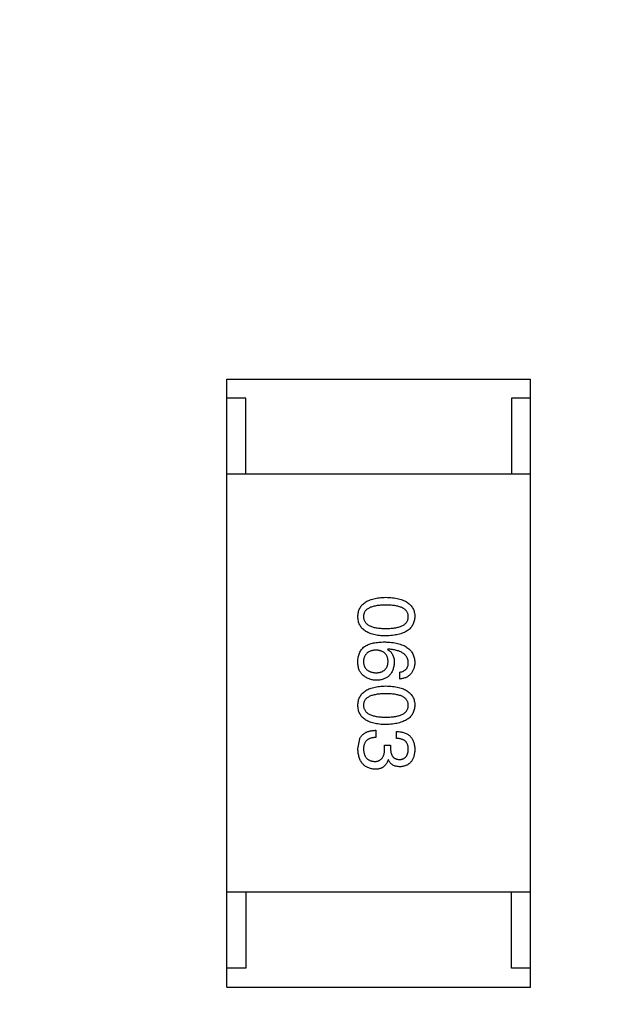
# Model space of a CAD drawing. Header units: inches. Extents: x -39 to 106, y -45 to 75.
# Tile 54 of 222: x 9.53 to 11.1, y -29.38 to -26.79. Entities that reach past the tile are written whole.
import ezdxf

# ---------------------------------------------------------------- set-up
doc = ezdxf.new("R2010")
doc.units = ezdxf.units.IN
doc.header["$LTSCALE"] = 1.21
doc.header["$MEASUREMENT"] = 0
doc.header["$PDMODE"] = 3
doc.header["$PDSIZE"] = 0.3125
doc.layers.get('0').update_dxf_attribs({"linetype": 'CONTINUOUS'})
doc.layers.get('Defpoints').update_dxf_attribs({"linetype": 'CONTINUOUS'})
doc.layers.add('DIM', color=3, linetype='CONTINUOUS')
doc.styles.get("Standard").update_dxf_attribs({"font": 'txt', "width": 0.8})
doc.dimstyles.get("Standard").update_dxf_attribs({"dimtxt": 0.15625, "dimasz": 0.1875, "dimexe": 0.125, "dimexo": 0.0625, "dimgap": 0.09, "dimtad": 0, "dimtih": 1, "dimtoh": 1, "dimzin": 4, "dimdsep": 46, "dimtxsty": 'STANDARD', "dimblk": '_FILLED', "dimblk1": '_FILLED', "dimblk2": '_FILLED', "dimcen": 0.09, "dimazin": 1, "dimtp": 0.01, "dimtm": 0.01, "dimtfac": 1, "dimtofl": 0, "dimtmove": 0, "dimatfit": 3, "dimldrblk": '_FILLED', "dimfxl": 1, "dimtolj": 1, "dimtzin": 4, "dimarcsym": 0})

# ---------------------------------------------------------------- blocks, each defined once
blk = doc.blocks.new('_FILLED')
at = {"color": 0, "linetype": 'ByBlock'}
blk.add_solid([(0, 0), (-1, 0.1667), (-1, -0.1667)], dxfattribs=at)
blk = doc.blocks.new('*D6')
at = {"layer": 'Defpoints', "color": 0}
for p in [(-13.1719, -23.0315), (49.8281, -23.0315), (49.8281, -38.8367)]:
    blk.add_point(p, dxfattribs=at)
at = {"layer": 'DIM', "color": 0, "lineweight": -2}
for p, q in [((-13.1719, -23.094), (-13.1719, -38.9617)), ((49.8281, -23.094), (49.8281, -38.9617)), ((-11.1719, -38.8367), (15.3048, -38.8367)), ((47.8281, -38.8367), (21.3515, -38.8367))]:
    blk.add_line(p, q, dxfattribs=at)
at = {"layer": 'DIM', "color": 0, "lineweight": -2, "xscale": 2, "yscale": 2, "zscale": 2, "rotation": 180}
blk.add_blockref('_FILLED', (-13.1719, -38.8367), dxfattribs=at)
at = {"layer": 'DIM', "color": 0, "lineweight": -2, "xscale": 2, "yscale": 2, "zscale": 2}
blk.add_blockref('_FILLED', (49.8281, -38.8367), dxfattribs=at)
at = {"layer": 'DIM', "color": 0, "insert": (18.3281, -38.8367), "char_height": 2, "attachment_point": 5}
blk.add_mtext('\\A1;63.00', dxfattribs=at)
blk = doc.blocks.new('*D8')
at = {"layer": 'Defpoints', "color": 0}
for p in [(-16.6812, -27.5315), (53.3282, -27.5316), (53.3282, -43.367)]:
    blk.add_point(p, dxfattribs=at)
at = {"layer": 'DIM', "color": 0, "lineweight": -2}
for p, q in [((-16.6812, -27.594), (-16.6812, -43.492)), ((53.3282, -27.5941), (53.3282, -43.492)), ((-14.6812, -43.367), (15.4335, -43.367)), ((51.3282, -43.367), (21.2135, -43.367))]:
    blk.add_line(p, q, dxfattribs=at)
at = {"layer": 'DIM', "color": 0, "lineweight": -2, "xscale": 2, "yscale": 2, "zscale": 2, "rotation": 180}
blk.add_blockref('_FILLED', (-16.6812, -43.367), dxfattribs=at)
at = {"layer": 'DIM', "color": 0, "lineweight": -2, "xscale": 2, "yscale": 2, "zscale": 2}
blk.add_blockref('_FILLED', (53.3282, -43.367), dxfattribs=at)
at = {"layer": 'DIM', "color": 0, "insert": (18.3235, -43.367), "char_height": 2, "attachment_point": 5}
blk.add_mtext('\\A1;70.00', dxfattribs=at)

msp = doc.modelspace()

# ---------------------------------------------------------------- linework, layer by layer
at = {"color": 7, "linetype": 'Continuous'}
for p, q in [((10.0783, -27.7317), (10.8783, -27.7317)), ((10.0783, -29.3317), (10.0783, -27.7317)), ((10.8783, -29.3317), (10.8783, -27.7317)), ((10.1283, -27.7817), (10.0783, -27.7817)), ((10.1283, -27.9817), (10.1283, -27.7817)), ((10.8783, -27.7817), (10.8283, -27.7817)), ((10.8283, -27.7817), (10.8283, -27.9817)), ((10.8783, -27.9817), (10.0783, -27.9817)), ((10.5021, -28.4422), (10.5013, -28.443)), ((10.5341, -28.5209), (10.5341, -28.5028)), ((10.471, -28.6557), (10.471, -28.6745)), ((10.5251, -28.677), (10.5251, -28.6589)), ((10.4235, -28.7048), (10.4284, -28.6778)), ((10.4939, -28.695), (10.5095, -28.695)), ((10.4939, -28.704), (10.4939, -28.695)), ((10.5095, -28.695), (10.5095, -28.7048)), ((10.5038, -28.7335), (10.503, -28.7335)), ((10.8783, -29.0817), (10.0783, -29.0817)), ((10.1283, -29.0817), (10.1283, -29.2817)), ((10.8283, -29.2817), (10.8283, -29.0817)), ((10.1283, -29.2817), (10.0783, -29.2817)), ((10.8783, -29.2817), (10.8283, -29.2817)), ((10.0783, -29.3317), (10.8783, -29.3317))]:
    msp.add_line(p, q, dxfattribs=at)
for points, knots in [([(10.4235, -28.3568), (10.4235, -28.3548), (10.4237, -28.3509), (10.4247, -28.3453), (10.4262, -28.34), (10.4283, -28.3351), (10.4309, -28.3306), (10.4341, -28.3264), (10.4379, -28.3227), (10.4423, -28.3193), (10.4472, -28.3163), (10.4527, -28.3137), (10.4588, -28.3115), (10.4654, -28.3096), (10.4725, -28.3081), (10.4803, -28.307), (10.4886, -28.3062), (10.4943, -28.306), (10.4972, -28.3059)], [0, 0, 0, 0, 0.059135, 0.115606, 0.169241, 0.221578, 0.273261, 0.324749, 0.377329, 0.431642, 0.488541, 0.548597, 0.612232, 0.680174, 0.752504, 0.829777, 0.912307, 1, 1, 1, 1]), ([(10.4972, -28.3059), (10.5003, -28.306), (10.5062, -28.3062), (10.5147, -28.307), (10.5227, -28.3081), (10.5301, -28.3096), (10.537, -28.3115), (10.5432, -28.3137), (10.5489, -28.3163), (10.554, -28.3193), (10.5585, -28.3227), (10.5624, -28.3264), (10.5657, -28.3306), (10.5685, -28.3351), (10.5706, -28.34), (10.5722, -28.3452), (10.5732, -28.3509), (10.5734, -28.3548), (10.5735, -28.3568)], [0, 0, 0, 0, 0.088823, 0.172287, 0.250296, 0.323438, 0.392244, 0.456221, 0.516635, 0.573871, 0.628, 0.680335, 0.731489, 0.782557, 0.834044, 0.886738, 0.942089, 1, 1, 1, 1]), ([(10.4972, -28.3264), (10.4948, -28.3264), (10.4902, -28.3265), (10.4835, -28.3269), (10.4773, -28.3274), (10.4715, -28.3282), (10.4662, -28.3293), (10.4614, -28.3306), (10.457, -28.3321), (10.453, -28.3339), (10.4495, -28.3359), (10.4465, -28.3382), (10.4439, -28.3407), (10.4419, -28.3434), (10.4402, -28.3464), (10.439, -28.3497), (10.4384, -28.3531), (10.4383, -28.3555), (10.4382, -28.3568)], [0, 0, 0, 0, 0.096457, 0.187288, 0.27178, 0.350132, 0.423455, 0.491343, 0.554037, 0.612253, 0.666313, 0.717038, 0.764921, 0.811214, 0.856775, 0.902988, 0.950234, 1, 1, 1, 1]), ([(10.5562, -28.3568), (10.5562, -28.3555), (10.5561, -28.3531), (10.5554, -28.3496), (10.5543, -28.3464), (10.5526, -28.3434), (10.5505, -28.3407), (10.548, -28.3382), (10.5449, -28.3359), (10.5414, -28.3339), (10.5375, -28.3321), (10.5331, -28.3306), (10.5282, -28.3293), (10.5229, -28.3282), (10.5172, -28.3274), (10.5109, -28.3269), (10.5042, -28.3265), (10.4996, -28.3264), (10.4972, -28.3264)], [0, 0, 0, 0, 0.049764, 0.097007, 0.143217, 0.188577, 0.235116, 0.282997, 0.333719, 0.387776, 0.445989, 0.508679, 0.576563, 0.649481, 0.728235, 0.812722, 0.903548, 1, 1, 1, 1]), ([(10.4972, -28.4076), (10.4943, -28.4075), (10.4886, -28.4073), (10.4803, -28.4065), (10.4725, -28.4054), (10.4654, -28.4039), (10.4588, -28.402), (10.4527, -28.3998), (10.4472, -28.3972), (10.4423, -28.3942), (10.4379, -28.3908), (10.4341, -28.3871), (10.4309, -28.3829), (10.4283, -28.3784), (10.4262, -28.3735), (10.4247, -28.3683), (10.4237, -28.3626), (10.4235, -28.3587), (10.4235, -28.3568)], [0, 0, 0, 0, 0.08769, 0.170218, 0.24749, 0.319818, 0.387758, 0.451391, 0.511445, 0.568185, 0.622681, 0.67526, 0.726746, 0.778428, 0.830764, 0.884397, 0.940866, 1, 1, 1, 1]), ([(10.4382, -28.3568), (10.4383, -28.358), (10.4384, -28.3605), (10.4392, -28.364), (10.4405, -28.3674), (10.4422, -28.3704), (10.4443, -28.3733), (10.4469, -28.3758), (10.4499, -28.3781), (10.4534, -28.3802), (10.4574, -28.3821), (10.4617, -28.3836), (10.4666, -28.385), (10.4718, -28.386), (10.4776, -28.3869), (10.4837, -28.3875), (10.4903, -28.3878), (10.4949, -28.3879), (10.4972, -28.3879)], [0, 0, 0, 0, 0.050879, 0.099377, 0.146973, 0.193618, 0.240619, 0.289461, 0.34047, 0.395283, 0.453059, 0.515633, 0.582666, 0.655287, 0.732971, 0.815933, 0.905166, 1, 1, 1, 1]), ([(10.4972, -28.3879), (10.4996, -28.3879), (10.5042, -28.3878), (10.5109, -28.3875), (10.5172, -28.3869), (10.5229, -28.386), (10.5282, -28.3849), (10.5331, -28.3836), (10.5375, -28.382), (10.5414, -28.3802), (10.5449, -28.3781), (10.548, -28.3758), (10.5505, -28.3732), (10.5526, -28.3704), (10.5543, -28.3674), (10.5554, -28.364), (10.5561, -28.3605), (10.5562, -28.358), (10.5562, -28.3568)], [0, 0, 0, 0, 0.095719, 0.185854, 0.269738, 0.347952, 0.420315, 0.487894, 0.550245, 0.608186, 0.662454, 0.713283, 0.761375, 0.808209, 0.854301, 0.901312, 0.949396, 1, 1, 1, 1]), ([(10.5735, -28.3568), (10.5733, -28.3587), (10.5731, -28.3625), (10.572, -28.3681), (10.5704, -28.3733), (10.5682, -28.3781), (10.5654, -28.3826), (10.562, -28.3867), (10.5581, -28.3904), (10.5536, -28.3938), (10.5485, -28.3968), (10.5428, -28.3994), (10.5366, -28.4017), (10.5298, -28.4036), (10.5225, -28.4051), (10.5146, -28.4063), (10.5061, -28.4072), (10.5002, -28.4074), (10.4972, -28.4076)], [0, 0, 0, 0, 0.057415, 0.112361, 0.16496, 0.216437, 0.267441, 0.318839, 0.371478, 0.426325, 0.483626, 0.544235, 0.608673, 0.677374, 0.750405, 0.828394, 0.911525, 1, 1, 1, 1]), ([(10.4235, -28.4725), (10.4236, -28.4704), (10.4238, -28.4664), (10.4249, -28.4606), (10.4265, -28.4552), (10.4287, -28.4501), (10.4314, -28.4455), (10.4348, -28.4412), (10.4386, -28.4373), (10.4416, -28.4351), (10.4431, -28.434)], [0, 0, 0, 0, 0.137449, 0.267856, 0.393219, 0.514735, 0.63397, 0.753734, 0.874967, 1, 1, 1, 1]), ([(10.4431, -28.434), (10.4447, -28.4331), (10.4479, -28.4314), (10.4531, -28.4292), (10.4588, -28.4274), (10.465, -28.4259), (10.4716, -28.4247), (10.4786, -28.4239), (10.4861, -28.4234), (10.4913, -28.4233), (10.4939, -28.4233)], [0, 0, 0, 0, 0.101889, 0.209155, 0.322694, 0.442863, 0.569758, 0.70479, 0.848502, 1, 1, 1, 1]), ([(10.4939, -28.4233), (10.4971, -28.4234), (10.5032, -28.4236), (10.5121, -28.4245), (10.5203, -28.4256), (10.528, -28.4272), (10.5351, -28.4292), (10.5416, -28.4316), (10.5475, -28.4343), (10.5527, -28.4376), (10.5575, -28.4411), (10.5616, -28.4451), (10.5651, -28.4495), (10.568, -28.4543), (10.5703, -28.4596), (10.572, -28.4652), (10.5731, -28.4712), (10.5733, -28.4753), (10.5735, -28.4774)], [0, 0, 0, 0, 0.087517, 0.169686, 0.246944, 0.319347, 0.387088, 0.450961, 0.511075, 0.567974, 0.622351, 0.675039, 0.726853, 0.778688, 0.83093, 0.884738, 0.941043, 1, 1, 1, 1]), ([(10.471, -28.4446), (10.4697, -28.4447), (10.4672, -28.4449), (10.4635, -28.4454), (10.4602, -28.4462), (10.457, -28.4471), (10.4541, -28.4483), (10.4514, -28.4498), (10.449, -28.4513), (10.4468, -28.4532), (10.4448, -28.4552), (10.4432, -28.4576), (10.4417, -28.46), (10.4405, -28.4628), (10.4395, -28.4657), (10.4389, -28.4689), (10.4384, -28.4723), (10.4383, -28.4746), (10.4382, -28.4758)], [0, 0, 0, 0, 0.076467, 0.148148, 0.216496, 0.280559, 0.342274, 0.401168, 0.458322, 0.514073, 0.569257, 0.62465, 0.68124, 0.739113, 0.799947, 0.862804, 0.929597, 1, 1, 1, 1]), ([(10.503, -28.475), (10.5029, -28.4738), (10.5028, -28.4715), (10.5023, -28.4683), (10.5017, -28.4652), (10.5007, -28.4623), (10.4996, -28.4597), (10.4981, -28.4573), (10.4965, -28.455), (10.4946, -28.453), (10.4925, -28.4512), (10.4901, -28.4496), (10.4875, -28.4482), (10.4847, -28.4471), (10.4816, -28.4462), (10.4783, -28.4454), (10.4747, -28.4449), (10.4723, -28.4447), (10.471, -28.4446)], [0, 0, 0, 0, 0.070453, 0.136523, 0.199866, 0.260392, 0.318446, 0.374657, 0.430182, 0.485556, 0.541071, 0.598396, 0.657208, 0.718642, 0.783247, 0.851631, 0.923928, 1, 1, 1, 1]), ([(10.5013, -28.443), (10.5028, -28.4439), (10.5056, -28.4456), (10.5093, -28.4487), (10.5124, -28.4524), (10.515, -28.4565), (10.5169, -28.4611), (10.5184, -28.4661), (10.5192, -28.4716), (10.5193, -28.4754), (10.5194, -28.4774)], [0, 0, 0, 0, 0.122276, 0.239997, 0.35611, 0.473903, 0.59404, 0.720428, 0.855383, 1, 1, 1, 1]), ([(10.5562, -28.4774), (10.5561, -28.4761), (10.556, -28.4736), (10.5551, -28.4699), (10.5539, -28.4664), (10.5523, -28.4632), (10.5503, -28.4602), (10.5479, -28.4574), (10.5451, -28.4549), (10.5419, -28.4525), (10.5383, -28.4504), (10.5343, -28.4486), (10.5299, -28.4469), (10.5251, -28.4455), (10.5199, -28.4444), (10.5143, -28.4434), (10.5084, -28.4426), (10.5043, -28.4423), (10.5021, -28.4422)], [0, 0, 0, 0, 0.054741, 0.107075, 0.158339, 0.208382, 0.258772, 0.310045, 0.362765, 0.417822, 0.475982, 0.537466, 0.602901, 0.673037, 0.747247, 0.826291, 0.910782, 1, 1, 1, 1]), ([(10.4358, -28.5094), (10.4347, -28.5085), (10.4326, -28.5066), (10.43, -28.5031), (10.4278, -28.4992), (10.426, -28.4948), (10.4247, -28.4899), (10.4238, -28.4845), (10.4234, -28.4787), (10.4234, -28.4746), (10.4235, -28.4725)], [0, 0, 0, 0, 0.105033, 0.21147, 0.321511, 0.438526, 0.563605, 0.698055, 0.843218, 1, 1, 1, 1]), ([(10.4382, -28.4758), (10.4383, -28.4769), (10.4385, -28.479), (10.439, -28.4821), (10.4398, -28.485), (10.4409, -28.4877), (10.4421, -28.4902), (10.4436, -28.4925), (10.4454, -28.4946), (10.4474, -28.4965), (10.4496, -28.4983), (10.4521, -28.4997), (10.4548, -28.5011), (10.4578, -28.5021), (10.4609, -28.503), (10.4644, -28.5037), (10.468, -28.5042), (10.4705, -28.5044), (10.4718, -28.5045)], [0, 0, 0, 0, 0.066682, 0.130303, 0.190802, 0.248749, 0.30534, 0.361219, 0.415721, 0.471765, 0.528279, 0.586428, 0.64659, 0.710143, 0.776461, 0.846692, 0.921137, 1, 1, 1, 1]), ([(10.4718, -28.5045), (10.473, -28.5044), (10.4754, -28.5042), (10.4789, -28.5037), (10.4821, -28.503), (10.4851, -28.5021), (10.4879, -28.5009), (10.4904, -28.4996), (10.4927, -28.4981), (10.4948, -28.4963), (10.4966, -28.4944), (10.4983, -28.4922), (10.4996, -28.4898), (10.5008, -28.4872), (10.5017, -28.4845), (10.5023, -28.4815), (10.5028, -28.4783), (10.5029, -28.4761), (10.503, -28.475)], [0, 0, 0, 0, 0.076288, 0.14871, 0.216387, 0.281386, 0.342528, 0.402111, 0.4591, 0.514852, 0.569974, 0.625644, 0.682226, 0.740156, 0.800362, 0.863471, 0.930116, 1, 1, 1, 1]), ([(10.5194, -28.4774), (10.5192, -28.4792), (10.5189, -28.4828), (10.518, -28.4879), (10.5168, -28.4928), (10.5153, -28.4972), (10.5135, -28.5013), (10.5114, -28.5051), (10.5089, -28.5086), (10.5061, -28.5117), (10.503, -28.5145), (10.4996, -28.5169), (10.4959, -28.519), (10.4918, -28.5207), (10.4875, -28.5221), (10.4828, -28.5231), (10.4778, -28.5239), (10.4744, -28.5241), (10.4726, -28.5241)], [0, 0, 0, 0, 0.074228, 0.144548, 0.211288, 0.274576, 0.335162, 0.393915, 0.450599, 0.506657, 0.562409, 0.618617, 0.676096, 0.735061, 0.79654, 0.860906, 0.928473, 1, 1, 1, 1]), ([(10.5341, -28.5028), (10.5359, -28.5024), (10.5392, -28.5017), (10.5437, -28.4999), (10.5476, -28.4975), (10.5508, -28.4946), (10.5533, -28.491), (10.555, -28.487), (10.5561, -28.4824), (10.5562, -28.4791), (10.5562, -28.4774)], [0, 0, 0, 0, 0.1439, 0.274233, 0.394478, 0.509388, 0.621911, 0.738504, 0.863414, 1, 1, 1, 1]), ([(10.5735, -28.4774), (10.5733, -28.479), (10.5731, -28.4821), (10.5724, -28.4866), (10.5714, -28.4909), (10.5702, -28.4949), (10.5686, -28.4986), (10.5668, -28.502), (10.5648, -28.5051), (10.5625, -28.508), (10.5598, -28.5106), (10.557, -28.5129), (10.5538, -28.5149), (10.5504, -28.5167), (10.5467, -28.5182), (10.5427, -28.5193), (10.5385, -28.5203), (10.5356, -28.5207), (10.5341, -28.5209)], [0, 0, 0, 0, 0.073784, 0.144317, 0.211047, 0.274818, 0.336501, 0.395724, 0.453465, 0.510016, 0.566585, 0.622844, 0.680328, 0.739335, 0.800408, 0.863904, 0.93053, 1, 1, 1, 1]), ([(10.4726, -28.5241), (10.4709, -28.5241), (10.4674, -28.524), (10.4623, -28.5233), (10.4575, -28.5222), (10.4527, -28.5206), (10.4482, -28.5184), (10.4438, -28.5159), (10.4396, -28.5129), (10.4371, -28.5106), (10.4358, -28.5094)], [0, 0, 0, 0, 0.12904, 0.253809, 0.377066, 0.499122, 0.621469, 0.744665, 0.870607, 1, 1, 1, 1]), ([(10.4235, -28.5899), (10.4235, -28.5879), (10.4237, -28.584), (10.4247, -28.5784), (10.4262, -28.5732), (10.4283, -28.5683), (10.4309, -28.5637), (10.4341, -28.5596), (10.4379, -28.5558), (10.4423, -28.5525), (10.4472, -28.5495), (10.4527, -28.5469), (10.4588, -28.5446), (10.4654, -28.5428), (10.4725, -28.5412), (10.4803, -28.5402), (10.4886, -28.5394), (10.4943, -28.5392), (10.4972, -28.5391)], [0, 0, 0, 0, 0.059135, 0.115606, 0.169241, 0.221578, 0.273261, 0.324749, 0.377329, 0.431642, 0.488541, 0.548597, 0.612232, 0.680174, 0.752504, 0.829777, 0.912307, 1, 1, 1, 1]), ([(10.4972, -28.5391), (10.5003, -28.5392), (10.5062, -28.5394), (10.5147, -28.5402), (10.5227, -28.5412), (10.5301, -28.5428), (10.537, -28.5446), (10.5432, -28.5469), (10.5489, -28.5495), (10.554, -28.5525), (10.5585, -28.5558), (10.5624, -28.5596), (10.5657, -28.5637), (10.5685, -28.5682), (10.5706, -28.5732), (10.5722, -28.5784), (10.5732, -28.584), (10.5734, -28.5879), (10.5735, -28.5899)], [0, 0, 0, 0, 0.088823, 0.172287, 0.250296, 0.323438, 0.392244, 0.456221, 0.516635, 0.573871, 0.628, 0.680335, 0.731489, 0.782557, 0.834044, 0.886738, 0.942089, 1, 1, 1, 1]), ([(10.4972, -28.5596), (10.4948, -28.5596), (10.4902, -28.5596), (10.4835, -28.56), (10.4773, -28.5606), (10.4715, -28.5614), (10.4662, -28.5625), (10.4614, -28.5637), (10.457, -28.5653), (10.453, -28.5671), (10.4495, -28.5691), (10.4465, -28.5713), (10.4439, -28.5738), (10.4419, -28.5766), (10.4402, -28.5796), (10.439, -28.5828), (10.4384, -28.5863), (10.4383, -28.5887), (10.4382, -28.5899)], [0, 0, 0, 0, 0.096457, 0.187288, 0.27178, 0.350132, 0.423455, 0.491343, 0.554037, 0.612253, 0.666313, 0.717038, 0.764921, 0.811214, 0.856775, 0.902988, 0.950234, 1, 1, 1, 1]), ([(10.5562, -28.5899), (10.5562, -28.5887), (10.5561, -28.5863), (10.5554, -28.5828), (10.5543, -28.5796), (10.5526, -28.5766), (10.5505, -28.5738), (10.548, -28.5713), (10.5449, -28.5691), (10.5414, -28.5671), (10.5375, -28.5653), (10.5331, -28.5637), (10.5282, -28.5625), (10.5229, -28.5614), (10.5172, -28.5606), (10.5109, -28.56), (10.5042, -28.5596), (10.4996, -28.5596), (10.4972, -28.5596)], [0, 0, 0, 0, 0.049764, 0.097007, 0.143217, 0.188577, 0.235116, 0.282997, 0.333719, 0.387776, 0.445989, 0.508679, 0.576563, 0.649481, 0.728235, 0.812722, 0.903548, 1, 1, 1, 1]), ([(10.4972, -28.6407), (10.4943, -28.6406), (10.4886, -28.6404), (10.4803, -28.6397), (10.4725, -28.6386), (10.4654, -28.637), (10.4588, -28.6352), (10.4527, -28.6329), (10.4472, -28.6303), (10.4423, -28.6273), (10.4379, -28.624), (10.4341, -28.6202), (10.4309, -28.6161), (10.4283, -28.6116), (10.4262, -28.6067), (10.4247, -28.6014), (10.4237, -28.5958), (10.4235, -28.5919), (10.4235, -28.5899)], [0, 0, 0, 0, 0.08769, 0.170218, 0.24749, 0.319818, 0.387758, 0.451391, 0.511445, 0.568185, 0.622681, 0.67526, 0.726746, 0.778428, 0.830764, 0.884397, 0.940866, 1, 1, 1, 1]), ([(10.4382, -28.5899), (10.4383, -28.5912), (10.4384, -28.5936), (10.4392, -28.5972), (10.4405, -28.6005), (10.4422, -28.6036), (10.4443, -28.6064), (10.4469, -28.609), (10.4499, -28.6113), (10.4534, -28.6134), (10.4574, -28.6152), (10.4617, -28.6168), (10.4666, -28.6181), (10.4718, -28.6192), (10.4776, -28.62), (10.4837, -28.6206), (10.4903, -28.621), (10.4949, -28.621), (10.4972, -28.621)], [0, 0, 0, 0, 0.050879, 0.099377, 0.146973, 0.193618, 0.240619, 0.289461, 0.34047, 0.395283, 0.453059, 0.515633, 0.582666, 0.655287, 0.732971, 0.815933, 0.905166, 1, 1, 1, 1]), ([(10.4972, -28.621), (10.4996, -28.621), (10.5042, -28.621), (10.5109, -28.6206), (10.5172, -28.62), (10.5229, -28.6192), (10.5282, -28.6181), (10.5331, -28.6168), (10.5375, -28.6152), (10.5414, -28.6134), (10.5449, -28.6113), (10.548, -28.609), (10.5505, -28.6064), (10.5526, -28.6036), (10.5543, -28.6005), (10.5554, -28.5972), (10.5561, -28.5936), (10.5562, -28.5912), (10.5562, -28.5899)], [0, 0, 0, 0, 0.095719, 0.185854, 0.269738, 0.347952, 0.420315, 0.487894, 0.550245, 0.608186, 0.662454, 0.713283, 0.761375, 0.808209, 0.854301, 0.901312, 0.949396, 1, 1, 1, 1]), ([(10.5735, -28.5899), (10.5733, -28.5919), (10.5731, -28.5957), (10.572, -28.6012), (10.5704, -28.6064), (10.5682, -28.6113), (10.5654, -28.6157), (10.562, -28.6198), (10.5581, -28.6235), (10.5536, -28.6269), (10.5485, -28.6299), (10.5428, -28.6326), (10.5366, -28.6348), (10.5298, -28.6367), (10.5225, -28.6383), (10.5146, -28.6395), (10.5061, -28.6403), (10.5002, -28.6406), (10.4972, -28.6407)], [0, 0, 0, 0, 0.057415, 0.112361, 0.16496, 0.216437, 0.267441, 0.318839, 0.371478, 0.426325, 0.483626, 0.544235, 0.608673, 0.677374, 0.750405, 0.828394, 0.911525, 1, 1, 1, 1]), ([(10.4284, -28.6778), (10.4288, -28.6769), (10.4296, -28.6752), (10.4312, -28.6728), (10.4328, -28.6705), (10.4347, -28.6684), (10.4367, -28.6664), (10.439, -28.6646), (10.4414, -28.663), (10.444, -28.6616), (10.4467, -28.6603), (10.4497, -28.6591), (10.4528, -28.6581), (10.4561, -28.6573), (10.4596, -28.6567), (10.4632, -28.6561), (10.467, -28.6558), (10.4697, -28.6557), (10.471, -28.6557)], [0, 0, 0, 0, 0.056906, 0.113264, 0.168825, 0.223843, 0.279195, 0.335267, 0.392098, 0.450414, 0.51054, 0.572219, 0.636652, 0.703156, 0.773102, 0.845505, 0.921063, 1, 1, 1, 1]), ([(10.5251, -28.6589), (10.527, -28.659), (10.5307, -28.6591), (10.5362, -28.6598), (10.5412, -28.6608), (10.5459, -28.6621), (10.5502, -28.6639), (10.5542, -28.6659), (10.5578, -28.6683), (10.561, -28.6712), (10.5639, -28.6743), (10.5664, -28.6779), (10.5685, -28.6818), (10.5702, -28.686), (10.5716, -28.6906), (10.5726, -28.6956), (10.5733, -28.7009), (10.5734, -28.7046), (10.5735, -28.7065)], [0, 0, 0, 0, 0.074804, 0.144899, 0.211458, 0.274554, 0.334363, 0.392059, 0.448123, 0.503024, 0.558154, 0.613471, 0.670844, 0.729926, 0.792003, 0.857405, 0.926768, 1, 1, 1, 1]), ([(10.471, -28.6745), (10.4697, -28.6746), (10.4671, -28.6747), (10.4634, -28.6751), (10.4599, -28.6758), (10.4567, -28.6767), (10.4537, -28.6778), (10.451, -28.6792), (10.4486, -28.6808), (10.4464, -28.6827), (10.4445, -28.6847), (10.4428, -28.687), (10.4413, -28.6896), (10.4402, -28.6924), (10.4393, -28.6954), (10.4387, -28.6986), (10.4383, -28.702), (10.4382, -28.7044), (10.4382, -28.7057)], [0, 0, 0, 0, 0.07723, 0.149593, 0.217944, 0.282232, 0.34411, 0.402297, 0.458791, 0.513966, 0.568538, 0.623291, 0.679957, 0.737243, 0.798142, 0.86118, 0.928728, 1, 1, 1, 1]), ([(10.5562, -28.7057), (10.5562, -28.7045), (10.5562, -28.7023), (10.5558, -28.6992), (10.5552, -28.6962), (10.5544, -28.6934), (10.5533, -28.6909), (10.5519, -28.6885), (10.5503, -28.6864), (10.5485, -28.6845), (10.5464, -28.6828), (10.5441, -28.6813), (10.5415, -28.6801), (10.5387, -28.679), (10.5356, -28.6781), (10.5323, -28.6776), (10.5288, -28.6771), (10.5264, -28.677), (10.5251, -28.677)], [0, 0, 0, 0, 0.069877, 0.136363, 0.198671, 0.257968, 0.315462, 0.370709, 0.425568, 0.479847, 0.535753, 0.592303, 0.651386, 0.713311, 0.778642, 0.84836, 0.921866, 1, 1, 1, 1]), ([(10.4694, -28.7581), (10.4676, -28.758), (10.4641, -28.7577), (10.459, -28.7568), (10.4543, -28.7556), (10.4499, -28.754), (10.4458, -28.752), (10.4421, -28.7495), (10.4387, -28.7468), (10.4357, -28.7436), (10.433, -28.7401), (10.4306, -28.7361), (10.4285, -28.7318), (10.4269, -28.7272), (10.4255, -28.7221), (10.4244, -28.7167), (10.4237, -28.7109), (10.4236, -28.7069), (10.4235, -28.7048)], [0, 0, 0, 0, 0.068236, 0.132937, 0.194125, 0.253174, 0.310181, 0.365986, 0.421096, 0.476216, 0.532352, 0.590232, 0.649824, 0.71274, 0.778406, 0.848058, 0.921922, 1, 1, 1, 1]), ([(10.4382, -28.7057), (10.4383, -28.7069), (10.4385, -28.7093), (10.439, -28.7127), (10.4397, -28.716), (10.4406, -28.719), (10.4416, -28.7218), (10.443, -28.7244), (10.4444, -28.7267), (10.4461, -28.7289), (10.4481, -28.7307), (10.4501, -28.7324), (10.4525, -28.7338), (10.455, -28.7351), (10.4577, -28.7361), (10.4606, -28.7368), (10.4637, -28.7374), (10.4658, -28.7375), (10.4669, -28.7376)], [0, 0, 0, 0, 0.076694, 0.149502, 0.218019, 0.283183, 0.345589, 0.405199, 0.462852, 0.519478, 0.575313, 0.630559, 0.687006, 0.744638, 0.804006, 0.866059, 0.931486, 1, 1, 1, 1]), ([(10.4669, -28.7376), (10.468, -28.7376), (10.4701, -28.7376), (10.4732, -28.7372), (10.4761, -28.7365), (10.4787, -28.7356), (10.4812, -28.7344), (10.4834, -28.7329), (10.4854, -28.7312), (10.4872, -28.7292), (10.4888, -28.727), (10.4902, -28.7245), (10.4914, -28.7217), (10.4923, -28.7187), (10.4931, -28.7154), (10.4936, -28.7118), (10.4939, -28.708), (10.4939, -28.7054), (10.4939, -28.704)], [0, 0, 0, 0, 0.066518, 0.129194, 0.188613, 0.245254, 0.300032, 0.353805, 0.407079, 0.461108, 0.516272, 0.574141, 0.634837, 0.699275, 0.767504, 0.840272, 0.917505, 1, 1, 1, 1]), ([(10.5095, -28.7048), (10.5096, -28.7059), (10.5097, -28.7081), (10.51, -28.7111), (10.5106, -28.714), (10.5113, -28.7167), (10.5121, -28.7192), (10.5132, -28.7214), (10.5144, -28.7235), (10.5158, -28.7253), (10.5174, -28.727), (10.5192, -28.7284), (10.5211, -28.7297), (10.5232, -28.7307), (10.5255, -28.7315), (10.5279, -28.7321), (10.5305, -28.7325), (10.5324, -28.7327), (10.5333, -28.7327)], [0, 0, 0, 0, 0.079415, 0.154091, 0.22508, 0.29186, 0.355026, 0.415127, 0.472418, 0.528511, 0.583551, 0.638361, 0.693547, 0.750023, 0.807857, 0.868401, 0.932259, 1, 1, 1, 1]), ([(10.5333, -28.7327), (10.5342, -28.7326), (10.5359, -28.7325), (10.5385, -28.732), (10.5408, -28.7313), (10.543, -28.7304), (10.5451, -28.7294), (10.5469, -28.7282), (10.5486, -28.7268), (10.5501, -28.7251), (10.5515, -28.7234), (10.5527, -28.7214), (10.5537, -28.7192), (10.5546, -28.7169), (10.5552, -28.7143), (10.5557, -28.7116), (10.5561, -28.7087), (10.5562, -28.7067), (10.5562, -28.7057)], [0, 0, 0, 0, 0.067655, 0.132224, 0.194132, 0.253145, 0.309858, 0.366002, 0.421361, 0.47702, 0.532632, 0.590536, 0.65067, 0.713258, 0.779588, 0.848803, 0.921949, 1, 1, 1, 1]), ([(10.5735, -28.7065), (10.5734, -28.7082), (10.5732, -28.7116), (10.5725, -28.7164), (10.5717, -28.721), (10.5705, -28.7252), (10.5691, -28.7292), (10.5673, -28.7328), (10.5654, -28.7361), (10.5631, -28.7391), (10.5605, -28.7418), (10.5577, -28.7441), (10.5546, -28.7462), (10.5512, -28.7479), (10.5475, -28.7493), (10.5436, -28.7504), (10.5393, -28.7512), (10.5364, -28.7514), (10.5349, -28.7516)], [0, 0, 0, 0, 0.077845, 0.151584, 0.221397, 0.287366, 0.350104, 0.410398, 0.467998, 0.524388, 0.579979, 0.635152, 0.690917, 0.747936, 0.806661, 0.867861, 0.932479, 1, 1, 1, 1]), ([(10.503, -28.7335), (10.5026, -28.7345), (10.502, -28.7365), (10.5009, -28.7393), (10.4996, -28.7419), (10.4982, -28.7443), (10.4965, -28.7465), (10.4948, -28.7485), (10.4929, -28.7504), (10.4909, -28.752), (10.4887, -28.7534), (10.4864, -28.7547), (10.4839, -28.7558), (10.4813, -28.7566), (10.4785, -28.7573), (10.4756, -28.7577), (10.4725, -28.7581), (10.4704, -28.7581), (10.4694, -28.7581)], [0, 0, 0, 0, 0.069445, 0.136039, 0.200011, 0.261745, 0.322328, 0.381403, 0.438864, 0.496655, 0.554398, 0.612391, 0.672266, 0.733005, 0.79604, 0.861293, 0.928785, 1, 1, 1, 1]), ([(10.5349, -28.7516), (10.5331, -28.7515), (10.5295, -28.7514), (10.5245, -28.7506), (10.5198, -28.7491), (10.5156, -28.7472), (10.5119, -28.7446), (10.5087, -28.7415), (10.5059, -28.7378), (10.5045, -28.735), (10.5038, -28.7335)], [0, 0, 0, 0, 0.143686, 0.277942, 0.40333, 0.521785, 0.638573, 0.755208, 0.874773, 1, 1, 1, 1])]:
    msp.add_open_spline(points, degree=3, knots=knots, dxfattribs=at)

# ---------------------------------------------------------------- dimensions: what is measured, and where the dimension line sits
at = {"layer": 'DIM'}
dim = msp.add_linear_dim(base=(49.8281, -38.8367), p1=(-13.1719, -23.0315), p2=(49.8281, -23.0315), dimstyle='STANDARD', override={"dimtxt": 2, "dimasz": 2, "dimtih": 0, "dimtoh": 0, "dimzin": 0, "dimcen": 0.198, "dimadec": 0, "dimazin": 0, "dimtp": 0, "dimtm": 0, "dimtdec": 4, "dimtzin": 0}, dxfattribs=at)
dim.commit()
dim.dimension.update_dxf_attribs({"geometry": '*D6', "text_midpoint": (18.3281, -38.8367)})
dim = msp.add_linear_dim(base=(53.3282, -43.367), p1=(-16.6812, -27.5315), p2=(53.3282, -27.5316), text='70.00', dimstyle='STANDARD', override={"dimtxt": 2, "dimasz": 2, "dimtih": 0, "dimtoh": 0, "dimzin": 0, "dimcen": 0.198, "dimadec": 0, "dimazin": 0, "dimtp": 0, "dimtm": 0, "dimtdec": 4, "dimtzin": 0}, dxfattribs=at)
dim.commit()
dim.dimension.update_dxf_attribs({"geometry": '*D8', "text_midpoint": (18.3235, -43.367)})

doc.saveas('drawing.dxf')
